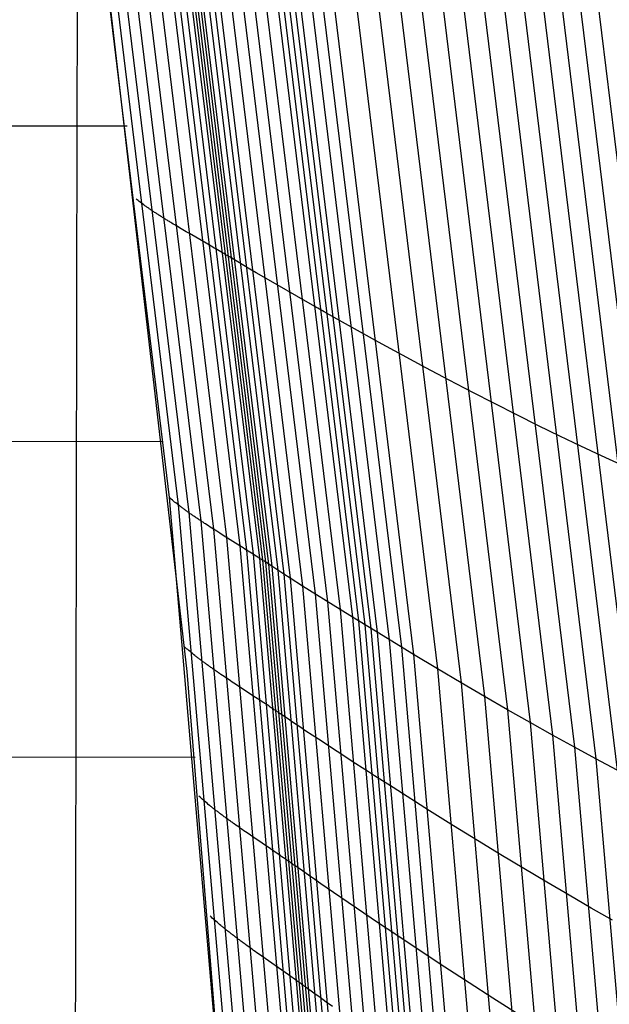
# Model space of a CAD drawing. Extents: x -260 to 296, y -277 to 294.
# Tile 156 of 241: x 230 to 253, y -70 to -31. Entities that reach past the tile are written whole.
import ezdxf

# ---------------------------------------------------------------- set-up
doc = ezdxf.new("R2010")
doc.units = 0
doc.layers.add('PREDEFINITO', color=7, linetype='CONTINUOUS')

msp = doc.modelspace()

# ---------------------------------------------------------------- linework, layer by layer
at = {"layer": 'PREDEFINITO'}
for p, q in [((232.167, -18.952, 452.573), (235.892, -49.701, 457.353)), ((232.494, -19.176, 451.599), (236.252, -49.996, 456.372)), ((232.894, -19.415, 450.988), (236.674, -50.306, 455.76)), ((233.349, -19.665, 450.658), (237.144, -50.628, 455.433)), ((233.843, -19.923, 450.526), (237.647, -50.957, 455.306)), ((234.361, -20.184, 450.507), (238.17, -51.291, 455.294)), ((234.885, -20.445, 450.518), (238.698, -51.624, 455.312)), ((235.145, -20.574, 450.509), (238.96, -51.789, 455.306)), ((235.4, -20.702, 450.476), (239.218, -51.952, 455.276)), ((235.649, -20.827, 450.409), (239.471, -52.114, 455.211)), ((235.77, -20.889, 450.36), (239.594, -52.194, 455.162)), ((235.889, -20.951, 450.298), (239.716, -52.273, 455.1)), ((236.007, -21.012, 450.23), (239.837, -52.352, 455.033)), ((236.125, -21.073, 450.165), (239.958, -52.431, 454.968)), ((236.363, -21.194, 450.04), (240.201, -52.588, 454.844)), ((236.602, -21.316, 449.922), (240.445, -52.746, 454.726)), ((236.842, -21.437, 449.81), (240.691, -52.903, 454.615)), ((237.326, -21.679, 449.601), (241.184, -53.217, 454.406)), ((237.813, -21.92, 449.405), (241.679, -53.529, 454.21)), ((238.3, -22.158, 449.213), (242.174, -53.839, 454.018)), ((238.786, -22.395, 449.018), (242.669, -54.146, 453.823)), ((239.27, -22.628, 448.812), (243.161, -54.451, 453.615)), ((239.511, -22.744, 448.703), (243.405, -54.602, 453.504)), ((239.75, -22.859, 448.588), (243.649, -54.752, 453.388)), ((239.989, -22.973, 448.469), (243.892, -54.902, 453.267)), ((240.227, -23.086, 448.349), (244.134, -55.05, 453.146)), ((240.702, -23.311, 448.106), (244.618, -55.346, 452.899)), ((241.175, -23.533, 447.859), (245.099, -55.638, 452.648)), ((241.646, -23.752, 447.606), (245.578, -55.927, 452.39)), ((242.581, -24.182, 447.083), (246.53, -56.496, 451.854)), ((232.886, -24.367, 453.285), (236.596, -56.601, 458.445)), ((243.505, -24.6, 446.53), (247.47, -57.052, 451.286)), ((244.416, -25.005, 445.949), (248.397, -57.593, 450.687)), ((245.314, -25.397, 445.342), (249.311, -58.12, 450.06)), ((246.199, -25.775, 444.71), (250.211, -58.631, 449.405)), ((247.069, -26.139, 444.053), (251.096, -59.127, 448.723)), ((247.923, -26.489, 443.372), (251.965, -59.606, 448.013)), ((248.76, -26.825, 442.668), (252.817, -60.069, 447.278)), ((249.58, -27.145, 441.941), (253.651, -60.514, 446.518)), ((250.382, -27.45, 441.193), (254.467, -60.941, 445.734)), ((251.164, -27.739, 440.423), (255.263, -61.35, 444.927)), ((251.927, -28.012, 439.634), (256.04, -61.74, 444.097)), ((252.669, -28.268, 438.825), (256.795, -62.112, 443.245)), ((84.994, -34.743, 471.159), (234.232, -34.967, 454.999)), ((234.622, -37.896, 455.368), (234.583, -37.863, 455.514)), ((234.663, -37.928, 455.23), (234.622, -37.896, 455.368)), ((234.705, -37.961, 455.098), (234.663, -37.928, 455.23)), ((234.747, -37.995, 454.973), (234.705, -37.961, 455.098)), ((234.792, -38.028, 454.854), (234.747, -37.995, 454.973)), ((234.837, -38.062, 454.741), (234.792, -38.028, 454.854)), ((234.883, -38.096, 454.635), (234.837, -38.062, 454.741)), ((234.93, -38.131, 454.534), (234.883, -38.096, 454.635)), ((234.979, -38.165, 454.439), (234.93, -38.131, 454.534)), ((235.003, -38.183, 454.394), (234.979, -38.165, 454.439)), ((235.028, -38.2, 454.35), (235.003, -38.183, 454.394)), ((235.053, -38.217, 454.308), (235.028, -38.2, 454.35)), ((235.079, -38.235, 454.266), (235.053, -38.217, 454.308)), ((235.104, -38.253, 454.226), (235.079, -38.235, 454.266)), ((235.13, -38.27, 454.188), (235.104, -38.253, 454.226)), ((235.156, -38.288, 454.15), (235.13, -38.27, 454.188)), ((235.182, -38.306, 454.114), (235.156, -38.288, 454.15)), ((235.209, -38.324, 454.079), (235.182, -38.306, 454.114)), ((235.235, -38.341, 454.046), (235.209, -38.324, 454.079)), ((235.262, -38.359, 454.013), (235.235, -38.341, 454.046)), ((235.289, -38.377, 453.982), (235.262, -38.359, 454.013)), ((235.316, -38.395, 453.952), (235.289, -38.377, 453.982)), ((235.344, -38.413, 453.923), (235.316, -38.395, 453.952)), ((235.372, -38.431, 453.895), (235.344, -38.413, 453.923)), ((235.399, -38.45, 453.868), (235.372, -38.431, 453.895)), ((235.428, -38.468, 453.842), (235.399, -38.45, 453.868)), ((235.456, -38.486, 453.817), (235.428, -38.468, 453.842)), ((235.484, -38.504, 453.794), (235.456, -38.486, 453.817)), ((235.513, -38.522, 453.771), (235.484, -38.504, 453.794)), ((235.542, -38.541, 453.749), (235.513, -38.522, 453.771)), ((235.571, -38.559, 453.728), (235.542, -38.541, 453.749)), ((235.6, -38.578, 453.709), (235.571, -38.559, 453.728)), ((235.629, -38.596, 453.69), (235.6, -38.578, 453.709)), ((235.658, -38.615, 453.672), (235.629, -38.596, 453.69)), ((235.688, -38.633, 453.655), (235.658, -38.615, 453.672)), ((235.718, -38.652, 453.638), (235.688, -38.633, 453.655)), ((235.748, -38.67, 453.623), (235.718, -38.652, 453.638)), ((235.778, -38.689, 453.608), (235.748, -38.67, 453.623)), ((235.808, -38.707, 453.594), (235.778, -38.689, 453.608)), ((235.838, -38.726, 453.581), (235.808, -38.707, 453.594)), ((235.869, -38.745, 453.569), (235.838, -38.726, 453.581)), ((235.9, -38.764, 453.558), (235.869, -38.745, 453.569)), ((235.93, -38.782, 453.547), (235.9, -38.764, 453.558)), ((235.961, -38.801, 453.537), (235.93, -38.782, 453.547)), ((235.992, -38.82, 453.527), (235.961, -38.801, 453.537)), ((236.055, -38.858, 453.51), (235.992, -38.82, 453.527)), ((236.117, -38.895, 453.496), (236.055, -38.858, 453.51)), ((236.181, -38.933, 453.484), (236.117, -38.895, 453.496)), ((236.244, -38.971, 453.473), (236.181, -38.933, 453.484)), ((236.308, -39.009, 453.465), (236.244, -38.971, 453.473)), ((236.372, -39.047, 453.459), (236.308, -39.009, 453.465)), ((236.437, -39.085, 453.454), (236.372, -39.047, 453.459)), ((236.567, -39.162, 453.449), (236.437, -39.085, 453.454)), ((236.698, -39.238, 453.448), (236.567, -39.162, 453.449)), ((237.356, -39.62, 453.467), (236.698, -39.238, 453.448)), ((237.487, -39.696, 453.465), (237.356, -39.62, 453.467)), ((237.553, -39.734, 453.463), (237.487, -39.696, 453.465)), ((237.618, -39.771, 453.459), (237.553, -39.734, 453.463)), ((237.682, -39.809, 453.454), (237.618, -39.771, 453.459)), ((237.747, -39.846, 453.448), (237.682, -39.809, 453.454)), ((237.811, -39.884, 453.439), (237.747, -39.846, 453.448)), ((237.875, -39.921, 453.428), (237.811, -39.884, 453.439)), ((237.938, -39.958, 453.415), (237.875, -39.921, 453.428)), ((238.001, -39.995, 453.4), (237.938, -39.958, 453.415)), ((238.064, -40.032, 453.383), (238.001, -39.995, 453.4)), ((238.095, -40.051, 453.373), (238.064, -40.032, 453.383)), ((238.126, -40.069, 453.363), (238.095, -40.051, 453.373)), ((238.157, -40.087, 453.351), (238.126, -40.069, 453.363)), ((238.188, -40.106, 453.34), (238.157, -40.087, 453.351)), ((238.218, -40.124, 453.327), (238.188, -40.106, 453.34)), ((238.249, -40.142, 453.313), (238.218, -40.124, 453.327)), ((238.279, -40.16, 453.299), (238.249, -40.142, 453.313)), ((238.309, -40.178, 453.284), (238.279, -40.16, 453.299)), ((238.609, -40.358, 453.119), (238.309, -40.178, 453.284)), ((238.85, -40.502, 452.994), (238.609, -40.358, 453.119)), ((239.093, -40.646, 452.877), (238.85, -40.502, 452.994)), ((239.337, -40.789, 452.765), (239.093, -40.646, 452.877)), ((239.826, -41.075, 452.556), (239.337, -40.789, 452.765)), ((241.303, -41.922, 451.973), (239.826, -41.075, 452.556)), ((241.792, -42.199, 451.766), (241.303, -41.922, 451.973)), ((242.035, -42.337, 451.656), (241.792, -42.199, 451.766)), ((242.759, -42.744, 451.299), (242.035, -42.337, 451.656)), ((244.195, -43.54, 450.548), (242.759, -42.744, 451.299)), ((245.14, -44.056, 450.017), (244.195, -43.54, 450.548)), ((246.074, -44.558, 449.455), (245.14, -44.056, 450.017)), ((246.996, -45.047, 448.863), (246.074, -44.558, 449.455)), ((247.905, -45.522, 448.244), (246.996, -45.047, 448.863)), ((248.799, -45.982, 447.598), (247.905, -45.522, 448.244)), ((249.679, -46.427, 446.925), (248.799, -45.982, 447.598)), ((250.543, -46.857, 446.227), (249.679, -46.427, 446.925)), ((251.389, -47.27, 445.503), (250.543, -46.857, 446.227)), ((71.598, -47.252, 473.35), (235.657, -47.483, 457.001)), ((252.219, -47.667, 444.756), (251.389, -47.27, 445.503)), ((253.03, -48.047, 443.986), (252.219, -47.667, 444.756)), ((253.821, -48.41, 443.193), (253.03, -48.047, 443.986)), ((235.892, -49.701, 457.353), (240.462, -103.059, 465.637)), ((235.933, -49.737, 457.208), (235.892, -49.701, 457.353)), ((235.976, -49.773, 457.069), (235.933, -49.737, 457.208)), ((236.019, -49.81, 456.936), (235.976, -49.773, 457.069)), ((236.064, -49.847, 456.811), (236.019, -49.81, 456.936)), ((236.109, -49.884, 456.692), (236.064, -49.847, 456.811)), ((236.156, -49.921, 456.579), (236.109, -49.884, 456.692)), ((236.204, -49.958, 456.472), (236.156, -49.921, 456.579)), ((236.252, -49.996, 456.372), (236.204, -49.958, 456.472)), ((236.302, -50.034, 456.277), (236.252, -49.996, 456.372)), ((236.252, -49.996, 456.372), (240.876, -103.478, 464.65)), ((236.327, -50.053, 456.231), (236.302, -50.034, 456.277)), ((236.353, -50.072, 456.187), (236.327, -50.053, 456.231)), ((236.378, -50.092, 456.145), (236.353, -50.072, 456.187)), ((236.404, -50.111, 456.103), (236.378, -50.092, 456.145)), ((236.43, -50.13, 456.063), (236.404, -50.111, 456.103)), ((236.456, -50.15, 456.025), (236.43, -50.13, 456.063)), ((236.483, -50.169, 455.987), (236.456, -50.15, 456.025)), ((236.51, -50.188, 455.951), (236.483, -50.169, 455.987)), ((236.537, -50.208, 455.916), (236.51, -50.188, 455.951)), ((236.564, -50.228, 455.883), (236.537, -50.208, 455.916)), ((236.591, -50.247, 455.85), (236.564, -50.228, 455.883)), ((236.619, -50.267, 455.819), (236.591, -50.247, 455.85)), ((236.646, -50.287, 455.789), (236.619, -50.267, 455.819)), ((236.674, -50.306, 455.76), (236.646, -50.287, 455.789)), ((236.702, -50.326, 455.732), (236.674, -50.306, 455.76)), ((236.674, -50.306, 455.76), (241.333, -103.912, 464.04)), ((236.731, -50.346, 455.705), (236.702, -50.326, 455.732)), ((236.759, -50.366, 455.679), (236.731, -50.346, 455.705)), ((236.788, -50.386, 455.654), (236.759, -50.366, 455.679)), ((236.816, -50.406, 455.631), (236.788, -50.386, 455.654)), ((236.845, -50.426, 455.608), (236.816, -50.406, 455.631)), ((236.875, -50.446, 455.586), (236.845, -50.426, 455.608)), ((236.904, -50.466, 455.566), (236.875, -50.446, 455.586)), ((236.933, -50.486, 455.546), (236.904, -50.466, 455.566)), ((236.963, -50.506, 455.527), (236.933, -50.486, 455.546)), ((236.993, -50.527, 455.509), (236.963, -50.506, 455.527)), ((237.023, -50.547, 455.492), (236.993, -50.527, 455.509)), ((237.053, -50.567, 455.476), (237.023, -50.547, 455.492)), ((237.083, -50.587, 455.461), (237.053, -50.567, 455.476)), ((237.113, -50.608, 455.446), (237.083, -50.587, 455.461)), ((237.144, -50.628, 455.433), (237.113, -50.608, 455.446)), ((237.174, -50.648, 455.42), (237.144, -50.628, 455.433)), ((237.144, -50.628, 455.433), (241.823, -104.358, 463.72)), ((237.205, -50.669, 455.408), (237.174, -50.648, 455.42)), ((237.236, -50.689, 455.396), (237.205, -50.669, 455.408)), ((237.267, -50.71, 455.385), (237.236, -50.689, 455.396)), ((237.298, -50.73, 455.375), (237.267, -50.71, 455.385)), ((237.329, -50.751, 455.366), (237.298, -50.73, 455.375)), ((237.392, -50.792, 455.349), (237.329, -50.751, 455.366)), ((237.455, -50.833, 455.335), (237.392, -50.792, 455.349)), ((237.519, -50.875, 455.323), (237.455, -50.833, 455.335)), ((237.583, -50.916, 455.313), (237.519, -50.875, 455.323)), ((237.647, -50.957, 455.306), (237.583, -50.916, 455.313)), ((237.711, -50.999, 455.3), (237.647, -50.957, 455.306)), ((237.647, -50.957, 455.306), (242.337, -104.812, 463.603)), ((237.776, -51.041, 455.295), (237.711, -50.999, 455.3)), ((237.907, -51.124, 455.291), (237.776, -51.041, 455.295)), ((238.038, -51.207, 455.291), (237.907, -51.124, 455.291)), ((238.698, -51.624, 455.312), (238.038, -51.207, 455.291)), ((238.17, -51.291, 455.294), (242.864, -105.27, 463.602)), ((238.829, -51.706, 455.312), (238.698, -51.624, 455.312)), ((238.698, -51.624, 455.312), (243.395, -105.727, 463.632)), ((238.895, -51.748, 455.31), (238.829, -51.706, 455.312)), ((238.96, -51.789, 455.306), (238.895, -51.748, 455.31)), ((239.025, -51.83, 455.302), (238.96, -51.789, 455.306)), ((238.96, -51.789, 455.306), (243.659, -105.955, 463.631)), ((239.09, -51.871, 455.295), (239.025, -51.83, 455.302)), ((239.154, -51.912, 455.287), (239.09, -51.871, 455.295)), ((239.218, -51.952, 455.276), (239.154, -51.912, 455.287)), ((239.282, -51.993, 455.264), (239.218, -51.952, 455.276)), ((239.218, -51.952, 455.276), (243.92, -106.181, 463.605)), ((239.345, -52.034, 455.249), (239.282, -51.993, 455.264)), ((239.408, -52.074, 455.231), (239.345, -52.034, 455.249)), ((239.44, -52.094, 455.222), (239.408, -52.074, 455.231)), ((239.471, -52.114, 455.211), (239.44, -52.094, 455.222)), ((239.502, -52.134, 455.2), (239.471, -52.114, 455.211)), ((239.471, -52.114, 455.211), (244.177, -106.405, 463.543)), ((239.533, -52.154, 455.188), (239.502, -52.134, 455.2)), ((239.564, -52.174, 455.176), (239.533, -52.154, 455.188)), ((239.594, -52.194, 455.162), (239.564, -52.174, 455.176)), ((239.625, -52.214, 455.148), (239.594, -52.194, 455.162)), ((239.594, -52.194, 455.162), (244.304, -106.516, 463.495)), ((239.655, -52.234, 455.133), (239.625, -52.214, 455.148)), ((239.958, -52.431, 454.968), (239.655, -52.234, 455.133)), ((239.716, -52.273, 455.1), (244.429, -106.626, 463.434)), ((239.837, -52.352, 455.033), (244.554, -106.736, 463.367)), ((240.201, -52.588, 454.844), (239.958, -52.431, 454.968)), ((239.958, -52.431, 454.968), (244.679, -106.846, 463.302)), ((240.445, -52.746, 454.726), (240.201, -52.588, 454.844)), ((240.201, -52.588, 454.844), (244.929, -107.066, 463.179)), ((240.691, -52.903, 454.615), (240.445, -52.746, 454.726)), ((240.445, -52.746, 454.726), (245.18, -107.286, 463.063)), ((241.184, -53.217, 454.406), (240.691, -52.903, 454.615)), ((240.691, -52.903, 454.615), (245.432, -107.505, 462.952)), ((242.669, -54.146, 453.823), (241.184, -53.217, 454.406)), ((241.184, -53.217, 454.406), (245.936, -107.943, 462.745)), ((241.679, -53.529, 454.21), (246.442, -108.379, 462.549)), ((242.174, -53.839, 454.018), (246.947, -108.813, 462.357)), ((243.161, -54.451, 453.615), (242.669, -54.146, 453.823)), ((242.669, -54.146, 453.823), (247.452, -109.244, 462.16)), ((243.405, -54.602, 453.504), (243.161, -54.451, 453.615)), ((243.161, -54.451, 453.615), (247.953, -109.672, 461.949)), ((244.134, -55.05, 453.146), (243.405, -54.602, 453.504)), ((243.405, -54.602, 453.504), (248.203, -109.885, 461.837)), ((243.649, -54.752, 453.388), (248.452, -110.097, 461.718)), ((243.892, -54.902, 453.267), (248.7, -110.307, 461.595)), ((245.578, -55.927, 452.39), (244.134, -55.05, 453.146)), ((244.134, -55.05, 453.146), (248.948, -110.518, 461.47)), ((244.618, -55.346, 452.899), (249.442, -110.935, 461.217)), ((236.539, -55.663, 458.128), (236.497, -55.626, 458.274)), ((236.582, -55.701, 457.989), (236.539, -55.663, 458.128)), ((236.626, -55.739, 457.856), (236.582, -55.701, 457.989)), ((236.672, -55.778, 457.731), (236.626, -55.739, 457.856)), ((236.718, -55.816, 457.611), (236.672, -55.778, 457.731)), ((236.766, -55.855, 457.499), (236.718, -55.816, 457.611)), ((245.099, -55.638, 452.648), (249.933, -111.349, 460.957)), ((236.814, -55.895, 457.392), (236.766, -55.855, 457.499)), ((236.863, -55.934, 457.291), (236.814, -55.895, 457.392)), ((236.914, -55.974, 457.196), (236.863, -55.934, 457.291)), ((236.939, -55.994, 457.15), (236.914, -55.974, 457.196)), ((236.965, -56.014, 457.106), (236.939, -55.994, 457.15)), ((236.991, -56.034, 457.064), (236.965, -56.014, 457.106)), ((237.017, -56.054, 457.023), (236.991, -56.034, 457.064)), ((237.043, -56.074, 456.983), (237.017, -56.054, 457.023)), ((237.07, -56.094, 456.944), (237.043, -56.074, 456.983)), ((237.096, -56.115, 456.907), (237.07, -56.094, 456.944)), ((237.123, -56.135, 456.87), (237.096, -56.115, 456.907)), ((237.151, -56.155, 456.835), (237.123, -56.135, 456.87)), ((237.178, -56.176, 456.802), (237.151, -56.155, 456.835)), ((237.205, -56.196, 456.769), (237.178, -56.176, 456.802)), ((237.233, -56.217, 456.738), (237.205, -56.196, 456.769)), ((237.261, -56.237, 456.708), (237.233, -56.217, 456.738)), ((246.53, -56.496, 451.854), (245.578, -55.927, 452.39)), ((245.578, -55.927, 452.39), (250.423, -111.76, 460.691)), ((236.596, -56.601, 458.445), (241.077, -112.062, 466.891)), ((237.289, -56.258, 456.679), (237.261, -56.237, 456.708)), ((237.318, -56.279, 456.651), (237.289, -56.258, 456.679)), ((237.346, -56.299, 456.624), (237.318, -56.279, 456.651)), ((237.375, -56.32, 456.599), (237.346, -56.299, 456.624)), ((237.403, -56.341, 456.574), (237.375, -56.32, 456.599)), ((237.432, -56.362, 456.55), (237.403, -56.341, 456.574)), ((237.462, -56.383, 456.528), (237.432, -56.362, 456.55)), ((237.491, -56.404, 456.506), (237.462, -56.383, 456.528)), ((237.52, -56.425, 456.485), (237.491, -56.404, 456.506)), ((237.55, -56.446, 456.466), (237.52, -56.425, 456.485)), ((237.58, -56.467, 456.447), (237.55, -56.446, 456.466)), ((237.61, -56.488, 456.429), (237.58, -56.467, 456.447)), ((237.64, -56.509, 456.412), (237.61, -56.488, 456.429)), ((237.67, -56.53, 456.396), (237.64, -56.509, 456.412)), ((237.7, -56.551, 456.381), (237.67, -56.53, 456.396)), ((237.731, -56.572, 456.366), (237.7, -56.551, 456.381)), ((237.761, -56.594, 456.353), (237.731, -56.572, 456.366)), ((237.792, -56.615, 456.34), (237.761, -56.594, 456.353)), ((237.823, -56.636, 456.328), (237.792, -56.615, 456.34)), ((247.47, -57.052, 451.286), (246.53, -56.496, 451.854)), ((246.53, -56.496, 451.854), (251.394, -112.571, 460.133)), ((237.854, -56.658, 456.316), (237.823, -56.636, 456.328)), ((237.885, -56.679, 456.306), (237.854, -56.658, 456.316)), ((237.916, -56.7, 456.296), (237.885, -56.679, 456.306)), ((237.947, -56.722, 456.286), (237.916, -56.7, 456.296)), ((238.01, -56.765, 456.27), (237.947, -56.722, 456.286)), ((238.074, -56.808, 456.256), (238.01, -56.765, 456.27)), ((238.137, -56.851, 456.244), (238.074, -56.808, 456.256)), ((238.201, -56.894, 456.234), (238.137, -56.851, 456.244)), ((238.266, -56.937, 456.227), (238.201, -56.894, 456.234)), ((238.33, -56.98, 456.221), (238.266, -56.937, 456.227)), ((238.395, -57.023, 456.217), (238.33, -56.98, 456.221)), ((238.526, -57.11, 456.212), (238.395, -57.023, 456.217)), ((238.657, -57.197, 456.213), (238.526, -57.11, 456.212)), ((239.318, -57.631, 456.236), (238.657, -57.197, 456.213)), ((248.397, -57.593, 450.687), (247.47, -57.052, 451.286)), ((247.47, -57.052, 451.286), (252.354, -113.365, 459.54)), ((239.45, -57.717, 456.236), (239.318, -57.631, 456.236)), ((239.581, -57.803, 456.231), (239.45, -57.717, 456.236)), ((249.311, -58.12, 450.06), (248.397, -57.593, 450.687)), ((248.397, -57.593, 450.687), (253.301, -114.143, 458.91)), ((239.646, -57.846, 456.226), (239.581, -57.803, 456.231)), ((239.711, -57.888, 456.22), (239.646, -57.846, 456.226)), ((239.775, -57.931, 456.211), (239.711, -57.888, 456.22)), ((239.839, -57.973, 456.201), (239.775, -57.931, 456.211)), ((239.903, -58.016, 456.188), (239.839, -57.973, 456.201)), ((239.967, -58.058, 456.174), (239.903, -58.016, 456.188)), ((240.03, -58.1, 456.156), (239.967, -58.058, 456.174)), ((240.061, -58.121, 456.147), (240.03, -58.1, 456.156)), ((240.092, -58.142, 456.136), (240.061, -58.121, 456.147)), ((240.124, -58.163, 456.125), (240.092, -58.142, 456.136)), ((240.155, -58.184, 456.113), (240.124, -58.163, 456.125)), ((240.186, -58.205, 456.101), (240.155, -58.184, 456.113)), ((250.211, -58.631, 449.405), (249.311, -58.12, 450.06)), ((249.311, -58.12, 450.06), (254.234, -114.904, 458.247)), ((240.216, -58.225, 456.087), (240.186, -58.205, 456.101)), ((240.247, -58.246, 456.073), (240.216, -58.225, 456.087)), ((240.278, -58.267, 456.058), (240.247, -58.246, 456.073)), ((240.581, -58.473, 455.893), (240.278, -58.267, 456.058)), ((240.825, -58.637, 455.769), (240.581, -58.473, 455.893)), ((241.07, -58.801, 455.652), (240.825, -58.637, 455.769)), ((241.317, -58.966, 455.54), (241.07, -58.801, 455.652)), ((241.811, -59.293, 455.332), (241.317, -58.966, 455.54)), ((251.096, -59.127, 448.723), (250.211, -58.631, 449.405)), ((250.211, -58.631, 449.405), (255.153, -115.647, 457.553)), ((243.3, -60.264, 454.748), (241.811, -59.293, 455.332)), ((251.965, -59.606, 448.013), (251.096, -59.127, 448.723)), ((251.096, -59.127, 448.723), (256.057, -116.37, 456.826)), ((252.817, -60.069, 447.278), (251.965, -59.606, 448.013)), ((251.965, -59.606, 448.013), (256.944, -117.074, 456.068)), ((84.975, -59.795, 473.255), (236.927, -59.999, 458.98)), ((253.651, -60.514, 446.518), (252.817, -60.069, 447.278)), ((252.817, -60.069, 447.278), (257.815, -117.757, 455.279)), ((243.794, -60.582, 454.54), (243.3, -60.264, 454.748)), ((244.039, -60.74, 454.43), (243.794, -60.582, 454.54)), ((244.77, -61.209, 454.07), (244.039, -60.74, 454.43)), ((246.218, -62.126, 453.311), (244.77, -61.209, 454.07)), ((237.115, -61.592, 459.048), (237.072, -61.553, 459.194)), ((237.159, -61.632, 458.909), (237.115, -61.592, 459.048)), ((237.204, -61.672, 458.776), (237.159, -61.632, 458.909)), ((237.25, -61.712, 458.651), (237.204, -61.672, 458.776)), ((237.297, -61.752, 458.531), (237.25, -61.712, 458.651)), ((237.345, -61.793, 458.418), (237.297, -61.752, 458.531)), ((237.394, -61.834, 458.312), (237.345, -61.793, 458.418)), ((237.444, -61.875, 458.211), (237.394, -61.834, 458.312)), ((237.495, -61.917, 458.116), (237.444, -61.875, 458.211)), ((237.521, -61.937, 458.07), (237.495, -61.917, 458.116)), ((237.547, -61.958, 458.026), (237.521, -61.937, 458.07)), ((237.573, -61.979, 457.984), (237.547, -61.958, 458.026)), ((237.599, -62, 457.942), (237.573, -61.979, 457.984)), ((237.626, -62.021, 457.902), (237.599, -62, 457.942)), ((237.653, -62.042, 457.864), (237.626, -62.021, 457.902)), ((237.68, -62.063, 457.826), (237.653, -62.042, 457.864)), ((237.707, -62.085, 457.79), (237.68, -62.063, 457.826)), ((237.735, -62.106, 457.755), (237.707, -62.085, 457.79)), ((237.762, -62.127, 457.722), (237.735, -62.106, 457.755)), ((237.79, -62.148, 457.689), (237.762, -62.127, 457.722)), ((237.818, -62.17, 457.658), (237.79, -62.148, 457.689)), ((237.846, -62.191, 457.628), (237.818, -62.17, 457.658)), ((237.874, -62.213, 457.599), (237.846, -62.191, 457.628)), ((237.903, -62.234, 457.571), (237.874, -62.213, 457.599)), ((237.931, -62.256, 457.544), (237.903, -62.234, 457.571)), ((237.96, -62.278, 457.518), (237.931, -62.256, 457.544)), ((237.989, -62.299, 457.494), (237.96, -62.278, 457.518)), ((238.018, -62.321, 457.47), (237.989, -62.299, 457.494)), ((238.048, -62.343, 457.448), (238.018, -62.321, 457.47)), ((238.077, -62.364, 457.426), (238.048, -62.343, 457.448)), ((238.107, -62.386, 457.405), (238.077, -62.364, 457.426)), ((238.137, -62.408, 457.386), (238.107, -62.386, 457.405)), ((238.166, -62.43, 457.367), (238.137, -62.408, 457.386)), ((238.197, -62.452, 457.349), (238.166, -62.43, 457.367)), ((238.227, -62.474, 457.332), (238.197, -62.452, 457.349)), ((238.257, -62.496, 457.316), (238.227, -62.474, 457.332)), ((247.172, -62.722, 452.773), (246.218, -62.126, 453.311)), ((238.287, -62.518, 457.301), (238.257, -62.496, 457.316)), ((238.318, -62.54, 457.287), (238.287, -62.518, 457.301)), ((238.349, -62.562, 457.273), (238.318, -62.54, 457.287)), ((238.38, -62.584, 457.26), (238.349, -62.562, 457.273)), ((238.411, -62.606, 457.248), (238.38, -62.584, 457.26)), ((238.442, -62.629, 457.237), (238.411, -62.606, 457.248)), ((238.473, -62.651, 457.226), (238.442, -62.629, 457.237)), ((238.536, -62.695, 457.207), (238.473, -62.651, 457.226)), ((238.599, -62.74, 457.191), (238.536, -62.695, 457.207)), ((238.662, -62.785, 457.177), (238.599, -62.74, 457.191)), ((238.726, -62.83, 457.165), (238.662, -62.785, 457.177)), ((238.79, -62.874, 457.156), (238.726, -62.83, 457.165)), ((248.114, -63.304, 452.203), (247.172, -62.722, 452.773)), ((238.855, -62.919, 457.148), (238.79, -62.874, 457.156)), ((238.919, -62.964, 457.143), (238.855, -62.919, 457.148)), ((238.984, -63.009, 457.139), (238.919, -62.964, 457.143)), ((239.115, -63.1, 457.135), (238.984, -63.009, 457.139)), ((239.247, -63.19, 457.135), (239.115, -63.1, 457.135)), ((239.908, -63.641, 457.16), (239.247, -63.19, 457.135)), ((240.04, -63.731, 457.16), (239.908, -63.641, 457.16)), ((249.044, -63.872, 451.6), (248.114, -63.304, 452.203)), ((240.171, -63.82, 457.155), (240.04, -63.731, 457.16)), ((240.236, -63.864, 457.151), (240.171, -63.82, 457.155)), ((240.301, -63.909, 457.145), (240.236, -63.864, 457.151)), ((240.366, -63.953, 457.136), (240.301, -63.909, 457.145)), ((240.43, -63.997, 457.126), (240.366, -63.953, 457.136)), ((240.494, -64.041, 457.114), (240.43, -63.997, 457.126)), ((240.558, -64.085, 457.099), (240.494, -64.041, 457.114)), ((249.961, -64.425, 450.969), (249.044, -63.872, 451.6)), ((240.621, -64.129, 457.082), (240.558, -64.085, 457.099)), ((240.684, -64.173, 457.062), (240.621, -64.129, 457.082)), ((240.715, -64.195, 457.051), (240.684, -64.173, 457.062)), ((240.746, -64.216, 457.039), (240.715, -64.195, 457.051)), ((240.777, -64.238, 457.026), (240.746, -64.216, 457.039)), ((240.808, -64.26, 457.013), (240.777, -64.238, 457.026)), ((240.839, -64.281, 456.999), (240.808, -64.26, 457.013)), ((240.87, -64.303, 456.984), (240.839, -64.281, 456.999)), ((241.174, -64.517, 456.819), (240.87, -64.303, 456.984)), ((250.864, -64.962, 450.31), (249.961, -64.425, 450.969)), ((241.419, -64.689, 456.695), (241.174, -64.517, 456.819)), ((241.665, -64.86, 456.578), (241.419, -64.689, 456.695)), ((241.912, -65.031, 456.467), (241.665, -64.86, 456.578)), ((242.408, -65.372, 456.258), (241.912, -65.031, 456.467)), ((251.751, -65.483, 449.622), (250.864, -64.962, 450.31)), ((243.901, -66.384, 455.674), (242.408, -65.372, 456.258)), ((252.622, -65.987, 448.908), (251.751, -65.483, 449.622)), ((253.477, -66.474, 448.167), (252.622, -65.987, 448.908)), ((237.556, -66.343, 459.786), (237.512, -66.303, 459.932)), ((237.601, -66.384, 459.646), (237.556, -66.343, 459.786)), ((237.647, -66.425, 459.514), (237.601, -66.384, 459.646)), ((244.396, -66.716, 455.466), (243.901, -66.384, 455.674)), ((237.693, -66.467, 459.388), (237.647, -66.425, 459.514)), ((237.741, -66.509, 459.268), (237.693, -66.467, 459.388)), ((237.79, -66.551, 459.155), (237.741, -66.509, 459.268)), ((237.839, -66.593, 459.049), (237.79, -66.551, 459.155)), ((237.89, -66.636, 458.948), (237.839, -66.593, 459.049)), ((237.941, -66.678, 458.853), (237.89, -66.636, 458.948)), ((237.967, -66.7, 458.807), (237.941, -66.678, 458.853)), ((237.993, -66.721, 458.763), (237.967, -66.7, 458.807)), ((238.02, -66.743, 458.72), (237.993, -66.721, 458.763)), ((238.046, -66.765, 458.679), (238.02, -66.743, 458.72)), ((238.073, -66.786, 458.639), (238.046, -66.765, 458.679)), ((244.642, -66.881, 455.355), (244.396, -66.716, 455.466)), ((238.1, -66.808, 458.6), (238.073, -66.786, 458.639)), ((238.127, -66.83, 458.563), (238.1, -66.808, 458.6)), ((238.155, -66.852, 458.527), (238.127, -66.83, 458.563)), ((238.182, -66.874, 458.492), (238.155, -66.852, 458.527)), ((238.21, -66.896, 458.458), (238.182, -66.874, 458.492)), ((238.238, -66.918, 458.426), (238.21, -66.896, 458.458)), ((238.266, -66.94, 458.395), (238.238, -66.918, 458.426)), ((238.294, -66.962, 458.365), (238.266, -66.94, 458.395)), ((238.323, -66.984, 458.336), (238.294, -66.962, 458.365)), ((238.352, -67.007, 458.308), (238.323, -66.984, 458.336)), ((238.38, -67.029, 458.281), (238.352, -67.007, 458.308)), ((238.409, -67.051, 458.256), (238.38, -67.029, 458.281)), ((238.438, -67.073, 458.231), (238.409, -67.051, 458.256)), ((238.468, -67.096, 458.207), (238.438, -67.073, 458.231)), ((238.497, -67.118, 458.185), (238.468, -67.096, 458.207)), ((238.527, -67.141, 458.163), (238.497, -67.118, 458.185)), ((238.557, -67.163, 458.143), (238.527, -67.141, 458.163)), ((238.586, -67.186, 458.123), (238.557, -67.163, 458.143)), ((245.374, -67.37, 454.995), (244.642, -66.881, 455.355)), ((238.616, -67.208, 458.104), (238.586, -67.186, 458.123)), ((238.647, -67.231, 458.087), (238.616, -67.208, 458.104)), ((238.677, -67.254, 458.07), (238.647, -67.231, 458.087)), ((238.707, -67.276, 458.054), (238.677, -67.254, 458.07)), ((238.738, -67.299, 458.039), (238.707, -67.276, 458.054)), ((238.769, -67.322, 458.024), (238.738, -67.299, 458.039)), ((238.799, -67.345, 458.011), (238.769, -67.322, 458.024)), ((238.83, -67.368, 457.998), (238.799, -67.345, 458.011)), ((238.861, -67.39, 457.986), (238.83, -67.368, 457.998)), ((238.892, -67.413, 457.975), (238.861, -67.39, 457.986)), ((238.924, -67.436, 457.964), (238.892, -67.413, 457.975)), ((238.987, -67.482, 457.945), (238.924, -67.436, 457.964)), ((239.05, -67.528, 457.929), (238.987, -67.482, 457.945)), ((239.113, -67.574, 457.915), (239.05, -67.528, 457.929)), ((246.827, -68.329, 454.233), (245.374, -67.37, 454.995)), ((239.177, -67.62, 457.904), (239.113, -67.574, 457.915)), ((239.242, -67.667, 457.894), (239.177, -67.62, 457.904)), ((239.306, -67.713, 457.887), (239.242, -67.667, 457.894)), ((239.371, -67.759, 457.881), (239.306, -67.713, 457.887)), ((239.436, -67.806, 457.877), (239.371, -67.759, 457.881)), ((239.567, -67.899, 457.874), (239.436, -67.806, 457.877)), ((239.699, -67.992, 457.875), (239.567, -67.899, 457.874)), ((240.361, -68.457, 457.901), (239.699, -67.992, 457.875)), ((247.783, -68.951, 453.693), (246.827, -68.329, 454.233)), ((240.492, -68.549, 457.901), (240.361, -68.457, 457.901)), ((240.624, -68.641, 457.896), (240.492, -68.549, 457.901)), ((240.689, -68.687, 457.892), (240.624, -68.641, 457.896)), ((240.754, -68.733, 457.886), (240.689, -68.687, 457.892)), ((240.818, -68.779, 457.878), (240.754, -68.733, 457.886)), ((240.883, -68.824, 457.867), (240.818, -68.779, 457.878)), ((240.947, -68.87, 457.855), (240.883, -68.824, 457.867)), ((241.011, -68.915, 457.84), (240.947, -68.87, 457.855)), ((241.074, -68.96, 457.823), (241.011, -68.915, 457.84)), ((241.137, -69.005, 457.803), (241.074, -68.96, 457.823)), ((241.168, -69.028, 457.792), (241.137, -69.005, 457.803)), ((241.2, -69.05, 457.781), (241.168, -69.028, 457.792)), ((241.231, -69.073, 457.768), (241.2, -69.05, 457.781)), ((241.262, -69.095, 457.755), (241.231, -69.073, 457.768)), ((241.293, -69.117, 457.74), (241.262, -69.095, 457.755)), ((241.323, -69.14, 457.725), (241.293, -69.117, 457.74)), ((248.728, -69.56, 453.119), (247.783, -68.951, 453.693)), ((241.629, -69.361, 457.561), (241.323, -69.14, 457.725)), ((241.875, -69.538, 457.437), (241.629, -69.361, 457.561)), ((242.121, -69.715, 457.32), (241.875, -69.538, 457.437)), ((242.369, -69.891, 457.209), (242.121, -69.715, 457.32)), ((249.66, -70.154, 452.514), (248.728, -69.56, 453.119))]:
    msp.add_line(p, q, dxfattribs=at)
at = {"layer": 'PREDEFINITO', "extrusion": (-0.999372, -0.004167, -0.035201)}
msp.add_arc((497.522, -2199.533, -247.977), 2686.263, 97.51495, 100.220887, dxfattribs=at)

doc.saveas('drawing.dxf')
